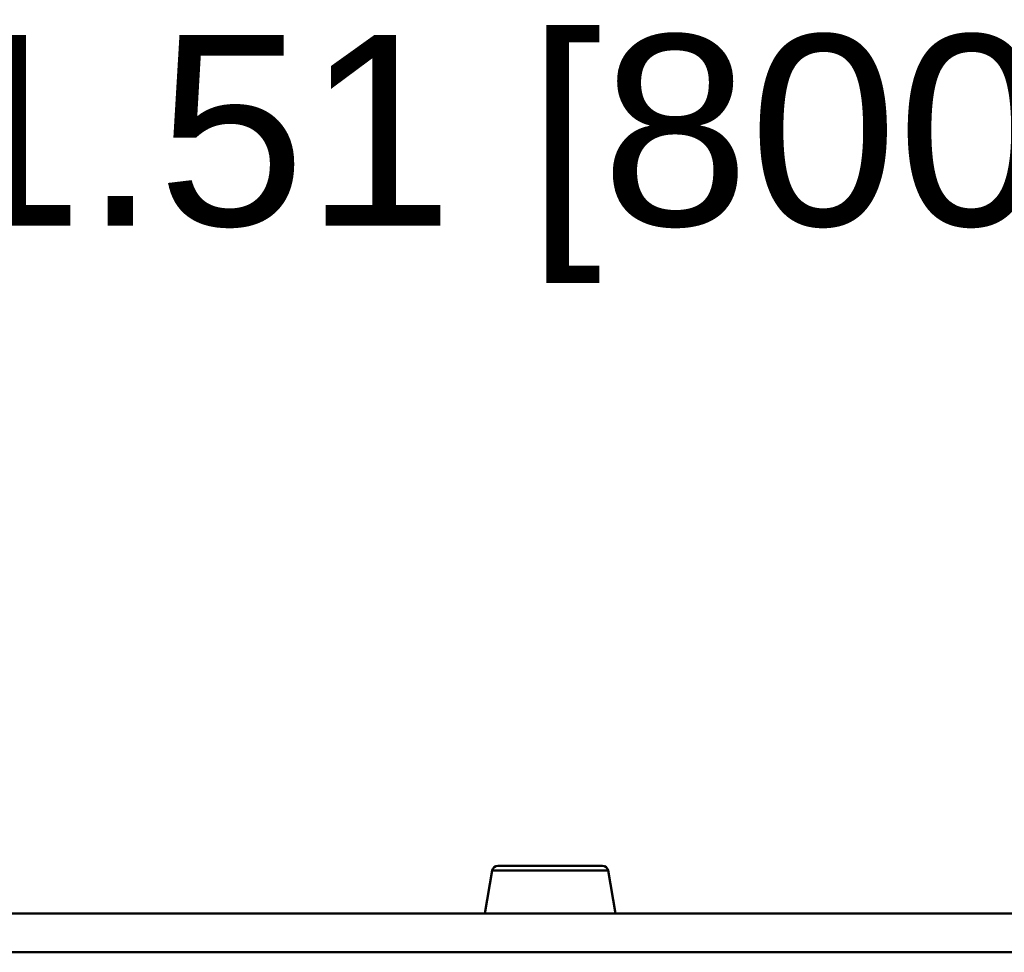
# Model space of a CAD drawing. Header units: inches. Extents: x 2.9 to 75, y -2.3 to 43.7.
# Tile 96 of 155: x 48.3 to 53.4, y 38.8 to 43.7. Entities that reach past the tile are written whole.
import ezdxf

# ---------------------------------------------------------------- set-up
doc = ezdxf.new("R2010")
doc.units = ezdxf.units.IN
doc.header["$MEASUREMENT"] = 0
for name, color, linetype, lineweight in [('Dimensions(ROSSANSI)', 7, 'Continuous', 25), ('Visible Edges(ROSSANSI)', 7, 'Continuous', 50), ('Visible Tangent Edges(ROSSANSI)', 7, 'Continuous', 50)]:
    doc.layers.add(name, color=color, linetype=linetype, lineweight=lineweight)
doc.styles.add('DEFAULT-ROSSANSI', font='arial.ttf')
doc.dimstyles.new('DEFAULT-ROSSANSI', dxfattribs={"dimtxt": 1, "dimasz": 0.098425, "dimexe": 0.125, "dimexo": 0.0625, "dimgap": 0.031496, "dimtad": 0, "dimtih": 1, "dimtoh": 1, "dimrnd": 1e-08, "dimzin": 0, "dimdsep": 46, "dimtxsty": 'DEFAULT-ROSSANSI', "dimcen": 0.09, "dimdle": 0.393701, "dimclrd": 7, "dimclre": 7, "dimclrt": 179, "dimadec": 0, "dimazin": 0, "dimtfac": 1, "dimtofl": 0, "dimtmove": 0, "dimatfit": 3, "dimfxl": 1, "dimtolj": 1, "dimtzin": 0, "dimlwd": 25, "dimlwe": 25, "dimarcsym": 0})

# ---------------------------------------------------------------- blocks, each defined once
blk = doc.blocks.new('*D9')
at = {"layer": 'Defpoints', "color": 0}
for p in [(66.8042, 42.9895), (35.2942, 38.8163), (66.8042, 38.8163)]:
    blk.add_point(p, dxfattribs=at)
at = {"layer": 'Dimensions(ROSSANSI)', "color": 7, "lineweight": 25}
for p, q in [((35.2942, 38.8788), (35.2942, 43.1145)), ((66.8042, 38.8788), (66.8042, 43.1145)), ((35.3926, 42.9895), (47.0143, 42.9895)), ((66.7058, 42.9895), (55.0841, 42.9895))]:
    blk.add_line(p, q, dxfattribs=at)
at = {"layer": 'Dimensions(ROSSANSI)', "color": 7}
for points in [[(35.3926, 43.0059), (35.3926, 42.9731), (35.2942, 42.9895)], [(66.7058, 43.0059), (66.7058, 42.9731), (66.8042, 42.9895)]]:
    blk.add_solid(points, dxfattribs=at)
at = {"layer": 'Dimensions(ROSSANSI)', "color": 179, "lineweight": 25, "insert": (47.0458, 43.6304), "char_height": 1, "attachment_point": 1, "style": 'DEFAULT-ROSSANSI'}
blk.add_mtext('\\A1;31.51 [800.4]', dxfattribs=at)

msp = doc.modelspace()

# ---------------------------------------------------------------- linework, layer by layer
at = {"layer": 'Visible Edges(ROSSANSI)'}
for p, q in [((50.7454, 39.2453), (50.7057, 39.0201)), ((50.7749, 39.2701), (51.3234, 39.2701)), ((51.353, 39.2453), (51.3927, 39.0201)), ((35.2942, 39.0201), (66.8042, 39.0201))]:
    msp.add_line(p, q, dxfattribs=at)
for centre, start, end in [((50.7749, 39.2401), 90, 170), ((51.3234, 39.2401), 10, 90)]:
    msp.add_arc(centre, 0.03, start, end, dxfattribs=at)
at = {"layer": 'Visible Tangent Edges(ROSSANSI)'}
for p, q in [((51.353, 39.2453), (50.7454, 39.2453)), ((35.2942, 38.8163), (66.8042, 38.8163))]:
    msp.add_line(p, q, dxfattribs=at)

# ---------------------------------------------------------------- dimensions: what is measured, and where the dimension line sits
at = {"layer": 'Dimensions(ROSSANSI)', "color": 7, "lineweight": 25}
dim = msp.add_linear_dim(base=(66.8042, 42.9895), p1=(35.2942, 38.8163), p2=(66.8042, 38.8163), dimstyle='DEFAULT-ROSSANSI', override={"dimtih": 0, "dimtoh": 0, "dimdec": 2, "dimtp": 0, "dimtm": 0, "dimtdec": 2, "dimatfit": 1}, dxfattribs=at)
dim.commit()
dim.dimension.update_dxf_attribs({"geometry": '*D9', "text_midpoint": (51.0492, 42.9895), "dimtype": 160})

doc.saveas('drawing.dxf')
